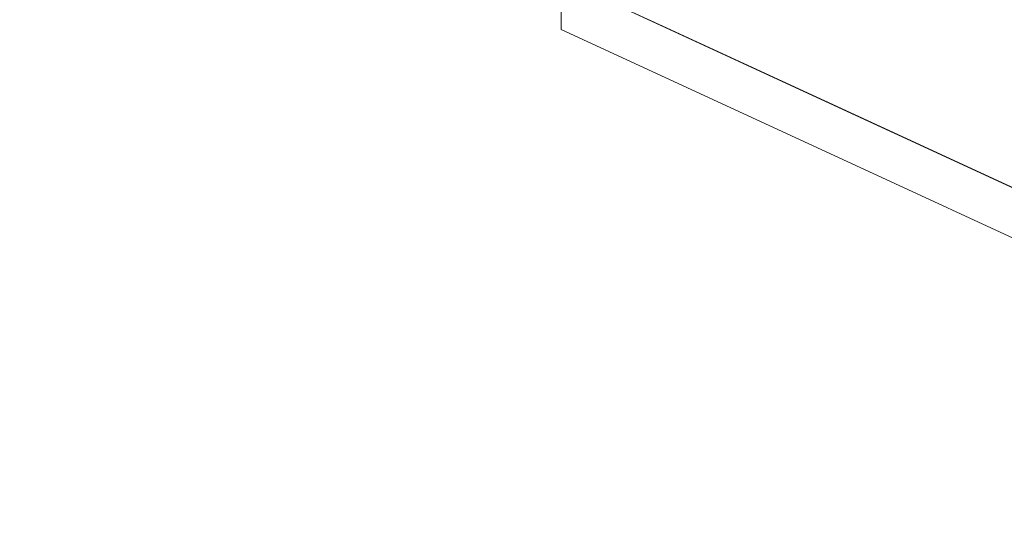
# Model space of a CAD drawing. Header units: inches. Extents: x -36 to 647, y 177 to 609.
# Tile 131 of 256: x 332 to 361, y 221 to 236. Entities that reach past the tile are written whole.
import ezdxf

# ---------------------------------------------------------------- set-up
doc = ezdxf.new("R2010")
doc.units = ezdxf.units.IN
doc.header["$MEASUREMENT"] = 0
doc.layers.add('1', color=7, linetype='Continuous')

# ---------------------------------------------------------------- blocks, each defined once
blk = doc.blocks.new('block 3930')
at = {"layer": '1', "color": 155, "lineweight": 18, "true_color": 0x4c7299}
blk.add_lwpolyline([(416.573, 205.198), (347.841, 236.904)], dxfattribs=at)
blk = doc.blocks.new('block 5232')
at = {"layer": '1', "color": 155, "lineweight": 18, "true_color": 0x4c7299}
blk.add_lwpolyline([(347.841, 235.421), (347.841, 236.904)], dxfattribs=at)
blk = doc.blocks.new('block 5242')
at = {"layer": '1', "color": 155, "lineweight": 18, "true_color": 0x4c7299}
blk.add_lwpolyline([(416.573, 203.715), (347.841, 235.421)], dxfattribs=at)
blk = doc.blocks.new('block 5825')
at = {"layer": '1', "color": 18, "lineweight": 13, "true_color": 0x4c0000}
blk.add_lwpolyline([(416.573, 205.198), (347.841, 236.904)], dxfattribs=at)
blk = doc.blocks.new('block 5830')
at = {"layer": '1', "color": 18, "lineweight": 13, "true_color": 0x4c0000}
blk.add_lwpolyline([(416.573, 205.198), (347.841, 236.904)], dxfattribs=at)
blk = doc.blocks.new('block 9164')
at = {"layer": '1', "color": 18, "lineweight": 13, "true_color": 0x4c0000}
blk.add_lwpolyline([(403.961, 211.016), (356.74, 232.799), (350.837, 235.522), (347.886, 236.883), (349.018, 237.634), (347.887, 238.399), (345.56, 238.378), (343.971, 238.689), (341.019, 240.051), (335.117, 242.774), (311.506, 253.665), (287.896, 264.556)], dxfattribs=at)
blk = doc.blocks.new('block 9548')
at = {"layer": '1', "color": 18, "lineweight": 13, "true_color": 0x4c0000}
blk.add_lwpolyline([(403.961, 211.016), (356.74, 232.799), (350.837, 235.522), (347.886, 236.883), (349.018, 237.634), (347.887, 238.399), (345.56, 238.378), (343.971, 238.689), (341.019, 240.051), (335.117, 242.774), (311.506, 253.665), (287.896, 264.556)], dxfattribs=at)

msp = doc.modelspace()

# ---------------------------------------------------------------- block references
at = {"layer": '1'}
for name in ['block 9164', 'block 9548', 'block 3930', 'block 5232', 'block 5825', 'block 5830', 'block 5242']:
    msp.add_blockref(name, (0, 0), dxfattribs=at)

doc.saveas('drawing.dxf')
